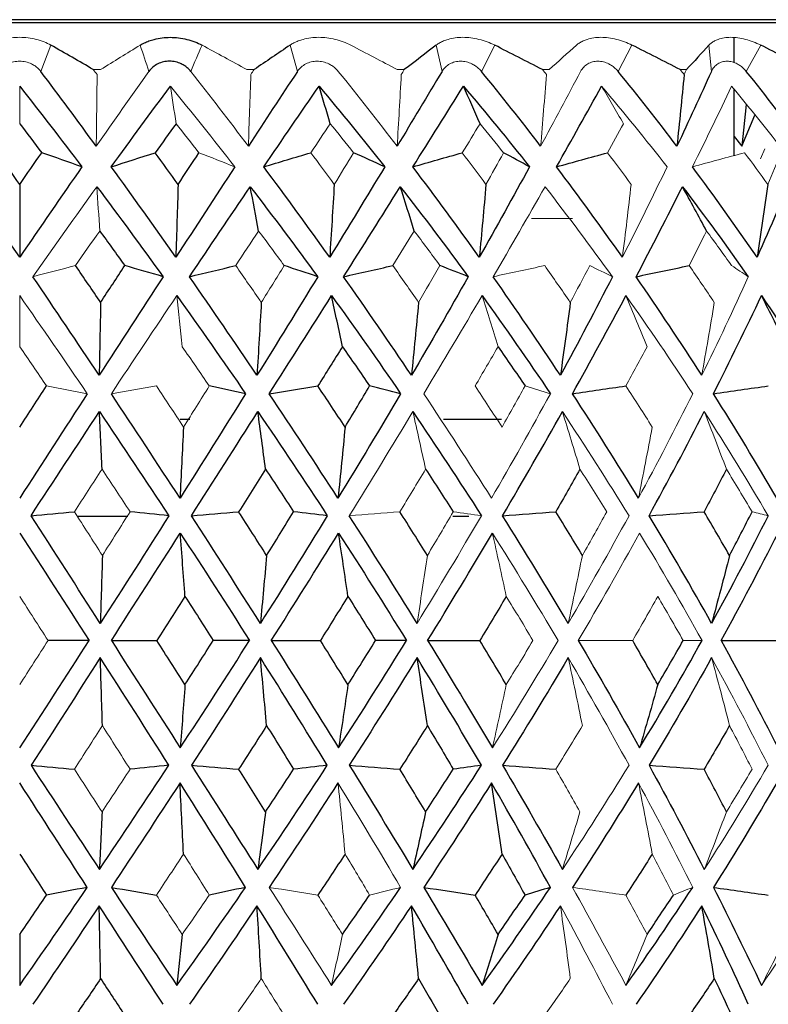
# Paper-space layout '_Back' of a CAD drawing. Header units: millimetres. Extents: x -86 to 25, y 0 to 365.
# Tile 9 of 12: x 0 to 12, y 141 to 156. Entities that reach past the tile are written whole.
import ezdxf

# ---------------------------------------------------------------- set-up
doc = ezdxf.new("R2010")
doc.units = ezdxf.units.MM

psp = doc.layouts.new('_Back')

# ---------------------------------------------------------------- linework, layer by layer
at = {"color": 7, "linetype": 'Continuous', "lineweight": 25}
for p, q in [((20.732, 156.5), (-20.732, 156.5)), ((20.25, 156.45), (-20.25, 156.45)), ((11.5, 155.807), (11.5, 156.208)), ((11.5, 154.311), (11.5, 155.378)), ((11.695, 155.133), (11.621, 154.463)), ((11.621, 154.463), (11.831, 154.961)), ((11.5, 154.617), (11.621, 154.463)), ((2.738, 150.059), (2.581, 150.059)), ((7.757, 150.059), (6.821, 150.059)), ((1.738, 148.5), (0.933, 148.5)), ((7.231, 148.5), (6.971, 148.5))]:
    psp.add_line(p, q, dxfattribs=at)
at = {"color": 144, "linetype": 'Continuous', "lineweight": 18}
for p, q in [((0.502, 156.09), (0.339, 155.667)), ((4.47, 155.667), (4.352, 156.09)), ((6.797, 155.667), (6.704, 156.09)), ((7.645, 156.09), (7.432, 155.667)), ((9.855, 156.09), (9.631, 155.667)), ((11.133, 155.667), (11.094, 156.09)), ((11.927, 156.09), (11.695, 155.667)), ((1.303, 155.697), (1.185, 155.697)), ((3.773, 155.697), (3.657, 155.697)), ((6.19, 155.697), (6.078, 155.697)), ((8.521, 155.697), (8.413, 155.697)), ((10.731, 155.697), (10.63, 155.697)), ((11.995, 154.418), (11.924, 154.258)), ((8.898, 153.3), (8.236, 153.3))]:
    psp.add_line(p, q, dxfattribs=at)
for points, knots in [([(-0.502, 156.09), (-0.478, 156.103), (-0.43, 156.128), (-0.35, 156.159), (-0.252, 156.188), (-0.134, 156.21), (0, 156.219), (0.135, 156.21), (0.267, 156.185), (0.392, 156.146), (0.466, 156.109), (0.502, 156.09)], [0, 0, 0, 0, 0.081752, 0.164931, 0.250654, 0.376507, 0.500448, 0.624254, 0.749972, 0.877224, 1, 1, 1, 1]), ([(4.352, 156.09), (4.372, 156.103), (4.413, 156.128), (4.484, 156.159), (4.573, 156.188), (4.682, 156.21), (4.811, 156.219), (4.944, 156.21), (5.078, 156.185), (5.208, 156.146), (5.288, 156.109), (5.327, 156.09)], [0, 0, 0, 0, 0.081752, 0.164931, 0.250654, 0.376507, 0.500448, 0.624254, 0.749972, 0.877224, 1, 1, 1, 1]), ([(6.704, 156.09), (6.722, 156.103), (6.758, 156.128), (6.823, 156.159), (6.906, 156.188), (7.008, 156.21), (7.132, 156.219), (7.261, 156.21), (7.393, 156.185), (7.523, 156.146), (7.605, 156.109), (7.645, 156.09)], [0, 0, 0, 0, 0.081752, 0.164931, 0.250654, 0.376507, 0.500448, 0.624254, 0.749972, 0.877224, 1, 1, 1, 1]), ([(8.962, 156.09), (8.978, 156.103), (9.009, 156.128), (9.067, 156.159), (9.142, 156.188), (9.236, 156.21), (9.353, 156.219), (9.476, 156.21), (9.604, 156.185), (9.733, 156.146), (9.815, 156.109), (9.855, 156.09)], [0, 0, 0, 0, 0.081752, 0.164931, 0.250654, 0.376507, 0.500448, 0.624254, 0.749972, 0.877224, 1, 1, 1, 1]), ([(11.094, 156.09), (11.107, 156.103), (11.133, 156.128), (11.183, 156.159), (11.249, 156.188), (11.335, 156.21), (11.442, 156.219), (11.558, 156.21), (11.681, 156.185), (11.805, 156.146), (11.887, 156.109), (11.927, 156.09)], [0, 0, 0, 0, 0.081752, 0.164931, 0.250654, 0.376507, 0.500448, 0.624254, 0.749972, 0.877224, 1, 1, 1, 1]), ([(0.339, 155.667), (0.325, 155.684), (0.298, 155.716), (0.247, 155.757), (0.182, 155.794), (0.099, 155.823), (0, 155.834), (-0.098, 155.823), (-0.191, 155.791), (-0.276, 155.74), (-0.318, 155.692), (-0.339, 155.667)], [0, 0, 0, 0, 0.0831956, 0.1658512, 0.2502114, 0.3747786, 0.4998885, 0.625105, 0.7498817, 0.8755772, 1, 1, 1, 1]), ([(5.128, 155.667), (5.114, 155.684), (5.085, 155.716), (5.033, 155.757), (4.966, 155.794), (4.883, 155.823), (4.787, 155.834), (4.692, 155.823), (4.604, 155.791), (4.526, 155.74), (4.488, 155.692), (4.47, 155.667)], [0, 0, 0, 0, 0.083196, 0.165851, 0.250211, 0.374779, 0.499889, 0.625105, 0.749882, 0.875577, 1, 1, 1, 1]), ([(7.432, 155.667), (7.417, 155.684), (7.388, 155.716), (7.336, 155.757), (7.271, 155.794), (7.19, 155.823), (7.096, 155.834), (7.005, 155.823), (6.921, 155.791), (6.848, 155.74), (6.814, 155.692), (6.797, 155.667)], [0, 0, 0, 0, 0.083196, 0.165851, 0.250211, 0.374779, 0.499889, 0.625105, 0.749882, 0.875577, 1, 1, 1, 1]), ([(9.631, 155.667), (9.616, 155.684), (9.588, 155.716), (9.537, 155.757), (9.473, 155.794), (9.395, 155.823), (9.306, 155.834), (9.22, 155.823), (9.142, 155.791), (9.074, 155.74), (9.043, 155.692), (9.028, 155.667)], [0, 0, 0, 0, 0.083196, 0.165851, 0.250211, 0.374779, 0.499889, 0.625105, 0.749882, 0.875577, 1, 1, 1, 1]), ([(11.695, 155.667), (11.681, 155.684), (11.653, 155.716), (11.603, 155.757), (11.542, 155.794), (11.468, 155.823), (11.385, 155.834), (11.305, 155.823), (11.233, 155.791), (11.172, 155.74), (11.146, 155.692), (11.133, 155.667)], [0, 0, 0, 0, 0.083196, 0.165851, 0.250211, 0.374779, 0.499889, 0.625105, 0.749882, 0.875577, 1, 1, 1, 1])]:
    psp.add_open_spline(points, degree=3, knots=knots, dxfattribs=at)
at = {"color": 7, "linetype": 'Continuous', "lineweight": 25}
for points in [[(1.185, 155.697), (0.956, 155.829), (0.729, 155.96), (0.502, 156.09)], [(4.352, 156.09), (4.161, 155.96), (3.968, 155.829), (3.773, 155.697)], [(6.704, 156.09), (6.535, 155.96), (6.364, 155.829), (6.19, 155.697)], [(8.413, 155.697), (8.157, 155.829), (7.901, 155.96), (7.645, 156.09)], [(10.63, 155.697), (10.372, 155.829), (10.113, 155.96), (9.855, 156.09)], [(11.094, 156.09), (10.976, 155.96), (10.855, 155.829), (10.731, 155.697)], [(12.698, 155.697), (12.441, 155.829), (12.184, 155.96), (11.927, 156.09)], [(1.232, 154.463), (0.935, 154.869), (0.637, 155.271), (0.339, 155.667)], [(4.47, 155.667), (4.209, 155.271), (3.945, 154.869), (3.68, 154.463)], [(6.797, 155.667), (6.56, 155.271), (6.32, 154.869), (6.075, 154.463)], [(8.385, 154.463), (8.073, 154.869), (7.755, 155.271), (7.432, 155.667)], [(10.578, 154.463), (10.27, 154.869), (9.954, 155.271), (9.631, 155.667)], [(11.133, 155.667), (10.955, 155.271), (10.77, 154.869), (10.578, 154.463)], [(10.694, 155.617), (10.657, 155.231), (10.619, 154.847), (10.578, 154.463)], [(12.622, 154.463), (12.322, 154.869), (12.013, 155.271), (11.695, 155.667)], [(0, 155.431), (0.335, 155.003), (0.669, 154.57), (1.001, 154.13)], [(1.474, 154.13), (1.792, 154.57), (2.109, 155.003), (2.426, 155.431)], [(3.929, 154.13), (4.228, 154.57), (4.524, 155.003), (4.818, 155.431)], [(4.818, 155.431), (5.175, 155.003), (5.528, 154.57), (5.875, 154.13)], [(4.998, 154.825), (4.938, 155.029), (4.878, 155.231), (4.818, 155.431)], [(6.328, 154.13), (6.604, 154.57), (6.875, 155.003), (7.142, 155.431)], [(7.142, 155.431), (7.503, 155.003), (7.858, 154.57), (8.205, 154.13)], [(7.409, 154.825), (7.321, 155.029), (7.232, 155.231), (7.142, 155.431)], [(8.639, 154.13), (8.888, 154.57), (9.13, 155.003), (9.366, 155.431)], [(0, 154.825), (0.118, 154.67), (0.236, 154.514), (0.355, 154.357)], [(2.517, 154.825), (2.405, 154.67), (2.293, 154.514), (2.18, 154.357)], [(0, 153.848), (-0.118, 154.018), (-0.236, 154.187), (-0.355, 154.357)], [(0, 153.848), (0.118, 154.018), (0.236, 154.187), (0.355, 154.357)], [(1.001, 154.13), (0.786, 154.206), (0.571, 154.282), (0.355, 154.357)], [(1.474, 154.13), (1.709, 154.206), (1.945, 154.282), (2.18, 154.357)], [(2.549, 153.848), (2.427, 154.018), (2.304, 154.187), (2.18, 154.357)], [(2.549, 153.848), (2.661, 154.018), (2.773, 154.187), (2.885, 154.357)], [(3.929, 154.13), (4.18, 154.206), (4.432, 154.282), (4.685, 154.357)], [(5.875, 154.13), (5.708, 154.206), (5.542, 154.282), (5.374, 154.357)], [(6.328, 154.13), (6.593, 154.206), (6.858, 154.282), (7.124, 154.357)], [(8.205, 154.13), (8.067, 154.206), (7.928, 154.282), (7.788, 154.357)], [(8.639, 154.13), (8.913, 154.206), (9.187, 154.282), (9.462, 154.357)], [(0, 152.673), (-0.334, 153.164), (-0.668, 153.65), (-1.001, 154.13)], [(1.001, 154.13), (0.668, 153.65), (0.334, 153.164), (0, 152.673)], [(2.513, 152.673), (2.169, 153.164), (1.823, 153.65), (1.474, 154.13)], [(3.462, 154.13), (3.148, 153.65), (2.832, 153.164), (2.513, 152.673)], [(4.99, 152.673), (4.641, 153.164), (4.287, 153.65), (3.929, 154.13)], [(5.875, 154.13), (5.585, 153.65), (5.29, 153.164), (4.99, 152.673)], [(7.397, 152.673), (7.048, 153.164), (6.691, 153.65), (6.328, 154.13)], [(8.205, 154.13), (7.943, 153.65), (7.674, 153.164), (7.397, 152.673)], [(9.701, 152.673), (9.356, 153.164), (9.002, 153.65), (8.639, 154.13)], [(11.868, 152.673), (11.532, 153.164), (11.186, 153.65), (10.828, 154.13)], [(12.488, 154.13), (12.293, 153.65), (12.086, 153.164), (11.868, 152.673)], [(0, 153.848), (0, 153.455), (0, 153.064), (0, 152.673)], [(2.549, 153.848), (2.538, 153.455), (2.525, 153.064), (2.513, 152.673)], [(5.063, 153.848), (5.039, 153.455), (5.015, 153.064), (4.99, 152.673)], [(7.505, 153.848), (7.471, 153.455), (7.435, 153.064), (7.397, 152.673)], [(12.041, 153.848), (11.986, 153.455), (11.928, 153.064), (11.868, 152.673)], [(1.243, 153.809), (1.601, 153.331), (1.956, 152.848), (2.309, 152.36)], [(2.732, 152.36), (3.06, 152.848), (3.386, 153.331), (3.711, 153.809)], [(3.711, 153.809), (4.078, 153.331), (4.441, 152.848), (4.798, 152.36)], [(3.846, 153.096), (3.801, 153.336), (3.756, 153.573), (3.711, 153.809)], [(5.212, 152.36), (5.521, 152.848), (5.826, 153.331), (6.126, 153.809)], [(6.126, 153.809), (6.498, 153.331), (6.863, 152.848), (7.22, 152.36)], [(6.349, 153.096), (6.276, 153.336), (6.201, 153.574), (6.126, 153.809)], [(9.92, 152.36), (10.178, 152.848), (10.427, 153.331), (10.667, 153.809)], [(10.667, 153.809), (11.032, 153.331), (11.386, 152.848), (11.727, 152.36)], [(11.055, 153.096), (10.927, 153.336), (10.798, 153.574), (10.667, 153.809)], [(1.288, 153.096), (1.423, 152.911), (1.557, 152.725), (1.691, 152.539)], [(1.302, 151.945), (1.168, 152.143), (1.034, 152.342), (0.899, 152.539)], [(1.302, 151.945), (1.432, 152.143), (1.561, 152.342), (1.691, 152.539)], [(2.309, 152.36), (2.103, 152.42), (1.897, 152.48), (1.691, 152.539)], [(2.732, 152.36), (2.98, 152.42), (3.228, 152.48), (3.477, 152.539)], [(4.798, 152.36), (4.618, 152.42), (4.438, 152.48), (4.257, 152.539)], [(5.212, 152.36), (5.476, 152.42), (5.741, 152.48), (6.005, 152.539)], [(7.22, 152.36), (7.069, 152.42), (6.916, 152.48), (6.764, 152.539)], [(9.92, 152.36), (10.205, 152.42), (10.49, 152.48), (10.775, 152.539)], [(1.279, 150.772), (0.924, 151.305), (0.569, 151.834), (0.213, 152.36)], [(2.309, 152.36), (1.967, 151.834), (1.624, 151.305), (1.279, 150.772)], [(3.819, 150.772), (3.46, 151.305), (3.098, 151.834), (2.732, 152.36)], [(4.798, 152.36), (4.476, 151.834), (4.15, 151.305), (3.819, 150.772)], [(6.305, 150.772), (5.947, 151.305), (5.583, 151.834), (5.212, 152.36)], [(7.22, 152.36), (6.922, 151.834), (6.617, 151.305), (6.305, 150.772)], [(8.703, 150.772), (8.35, 151.305), (7.989, 151.834), (7.62, 152.36)], [(9.541, 152.36), (9.271, 151.834), (8.992, 151.305), (8.703, 150.772)], [(10.978, 150.772), (10.637, 151.305), (10.284, 151.834), (9.92, 152.36)], [(1.302, 151.945), (1.295, 151.552), (1.287, 151.161), (1.279, 150.772)], [(2.528, 152.055), (2.901, 151.533), (3.27, 151.007), (3.635, 150.476)], [(3.889, 151.945), (3.866, 151.552), (3.843, 151.161), (3.819, 150.772)], [(4.017, 150.476), (4.355, 151.007), (4.689, 151.533), (5.02, 152.055)], [(5.02, 152.055), (5.397, 151.533), (5.768, 151.007), (6.131, 150.476)], [(5.194, 151.233), (5.136, 151.51), (5.078, 151.784), (5.02, 152.055)], [(6.421, 151.945), (6.383, 151.552), (6.345, 151.161), (6.305, 150.772)], [(7.441, 152.055), (7.818, 151.533), (8.184, 151.007), (8.541, 150.476)], [(8.862, 151.945), (8.811, 151.552), (8.758, 151.161), (8.703, 150.772)], [(8.897, 150.476), (9.193, 151.007), (9.48, 151.533), (9.758, 152.055)], [(11.166, 150.476), (11.435, 151.007), (11.693, 151.533), (11.939, 152.055)], [(11.939, 152.055), (12.297, 151.533), (12.641, 151.007), (12.97, 150.476)], [(12.352, 151.233), (12.216, 151.51), (12.078, 151.784), (11.939, 152.055)], [(5.194, 151.233), (5.062, 151.023), (4.931, 150.812), (4.799, 150.601)], [(5.194, 151.233), (5.341, 151.023), (5.487, 150.812), (5.632, 150.601)], [(7.699, 151.233), (7.846, 151.023), (7.99, 150.812), (8.134, 150.601)], [(0, 149.939), (0.143, 150.16), (0.286, 150.381), (0.429, 150.601)], [(3.635, 150.476), (3.441, 150.518), (3.247, 150.56), (3.052, 150.601)], [(4.017, 150.476), (4.277, 150.518), (4.538, 150.56), (4.799, 150.601)], [(5.237, 149.939), (5.092, 150.16), (4.945, 150.381), (4.799, 150.601)], [(5.237, 149.939), (5.37, 150.16), (5.502, 150.381), (5.632, 150.601)], [(6.131, 150.476), (5.965, 150.518), (5.799, 150.56), (5.632, 150.601)], [(8.897, 150.476), (9.184, 150.518), (9.471, 150.56), (9.758, 150.601)], [(11.166, 150.476), (11.46, 150.518), (11.754, 150.56), (12.049, 150.601)], [(1.087, 150.476), (0.726, 149.917), (0.364, 149.356), (0, 148.792)], [(2.58, 148.792), (2.213, 149.356), (1.845, 149.917), (1.475, 150.476)], [(3.635, 150.476), (3.287, 149.917), (2.935, 149.356), (2.58, 148.792)], [(5.123, 148.792), (4.759, 149.356), (4.391, 149.917), (4.017, 150.476)], [(6.131, 150.476), (5.802, 149.917), (5.466, 149.356), (5.123, 148.792)], [(9.959, 148.792), (9.616, 149.356), (9.262, 149.917), (8.897, 150.476)], [(12.184, 148.792), (11.858, 149.356), (11.519, 149.917), (11.166, 150.476)], [(0.182, 148.51), (0.549, 149.072), (0.916, 149.631), (1.284, 150.187)], [(1.325, 149.26), (1.311, 149.572), (1.298, 149.88), (1.284, 150.187)], [(1.284, 150.187), (1.659, 149.631), (2.032, 149.072), (2.401, 148.51)], [(2.763, 148.51), (3.122, 149.072), (3.479, 149.631), (3.833, 150.187)], [(3.957, 149.26), (3.916, 149.572), (3.875, 149.88), (3.833, 150.187)], [(3.833, 150.187), (4.212, 149.631), (4.584, 149.072), (4.951, 148.51)], [(6.328, 150.187), (6.705, 149.631), (7.072, 149.072), (7.431, 148.51)], [(7.772, 148.51), (8.102, 149.072), (8.423, 149.631), (8.735, 150.187)], [(10.13, 148.51), (10.438, 149.072), (10.734, 149.631), (11.019, 150.187)], [(2.637, 149.939), (2.618, 149.555), (2.599, 149.173), (2.58, 148.792)], [(5.237, 149.939), (5.2, 149.555), (5.162, 149.173), (5.123, 148.792)], [(3.957, 149.26), (3.813, 149.032), (3.669, 148.803), (3.524, 148.574)], [(3.957, 149.26), (4.108, 149.032), (4.259, 148.803), (4.408, 148.574)], [(6.533, 149.26), (6.683, 149.032), (6.831, 148.803), (6.978, 148.574)], [(9.017, 149.26), (8.889, 149.032), (8.759, 148.803), (8.627, 148.574)], [(11.375, 149.26), (11.257, 149.032), (11.137, 148.803), (11.015, 148.574)], [(0.182, 148.51), (0.414, 148.531), (0.647, 148.553), (0.88, 148.574)], [(1.297, 146.776), (0.926, 147.355), (0.554, 147.933), (0.182, 148.51)], [(2.401, 148.51), (2.036, 147.933), (1.668, 147.355), (1.297, 146.776)], [(2.401, 148.51), (2.194, 148.531), (1.985, 148.553), (1.777, 148.574)], [(2.763, 148.51), (3.016, 148.531), (3.27, 148.553), (3.524, 148.574)], [(3.874, 146.776), (3.507, 147.355), (3.136, 147.933), (2.763, 148.51)], [(3.974, 147.871), (3.824, 148.106), (3.674, 148.34), (3.524, 148.574)], [(4.951, 148.51), (4.598, 147.933), (4.239, 147.355), (3.874, 146.776)], [(3.974, 147.871), (4.12, 148.106), (4.265, 148.34), (4.408, 148.574)], [(4.951, 148.51), (4.771, 148.531), (4.59, 148.553), (4.408, 148.574)], [(6.396, 146.776), (6.038, 147.355), (5.675, 147.933), (5.305, 148.51)], [(6.562, 147.871), (6.415, 148.106), (6.267, 148.34), (6.118, 148.574)], [(7.772, 148.51), (8.057, 148.531), (8.342, 148.553), (8.627, 148.574)], [(8.828, 146.776), (8.485, 147.355), (8.133, 147.933), (7.772, 148.51)], [(9.057, 147.871), (8.915, 148.106), (8.772, 148.34), (8.627, 148.574)], [(10.13, 148.51), (10.425, 148.531), (10.72, 148.553), (11.015, 148.574)], [(11.136, 146.776), (10.813, 147.355), (10.478, 147.933), (10.13, 148.51)], [(11.425, 147.871), (11.29, 148.106), (11.154, 148.34), (11.015, 148.574)], [(12.045, 148.51), (11.756, 147.933), (11.454, 147.355), (11.136, 146.776)], [(11.425, 147.871), (11.549, 148.106), (11.67, 148.34), (11.789, 148.574)], [(0, 148.231), (0.375, 147.655), (0.748, 147.078), (1.12, 146.5)], [(1.475, 146.5), (1.846, 147.078), (2.216, 147.655), (2.584, 148.231)], [(2.66, 147.211), (2.635, 147.554), (2.61, 147.894), (2.584, 148.231)], [(2.584, 148.231), (2.96, 147.655), (3.332, 147.078), (3.699, 146.5)], [(4.049, 146.5), (4.415, 147.078), (4.776, 147.655), (5.132, 148.231)], [(5.283, 147.211), (5.233, 147.554), (5.183, 147.894), (5.132, 148.231)], [(5.132, 148.231), (5.504, 147.655), (5.869, 147.078), (6.226, 146.5)], [(6.566, 146.5), (6.921, 147.078), (7.268, 147.655), (7.608, 148.231)], [(11.29, 146.5), (11.608, 147.078), (11.914, 147.655), (12.206, 148.231)], [(1.331, 147.871), (1.32, 147.504), (1.309, 147.139), (1.297, 146.776)], [(3.974, 147.871), (3.941, 147.504), (3.908, 147.139), (3.874, 146.776)], [(11.425, 147.871), (11.331, 147.504), (11.235, 147.139), (11.136, 146.776)], [(2.66, 147.211), (2.51, 146.975), (2.359, 146.738), (2.207, 146.5)], [(2.66, 147.211), (2.812, 146.975), (2.963, 146.738), (3.114, 146.5)], [(5.283, 147.211), (5.136, 146.975), (4.989, 146.738), (4.84, 146.5)], [(5.283, 147.211), (5.432, 146.975), (5.58, 146.738), (5.728, 146.5)], [(7.831, 147.211), (7.691, 146.975), (7.549, 146.738), (7.405, 146.5)], [(0, 144.769), (0.375, 145.345), (0.748, 145.922), (1.12, 146.5)], [(1.12, 146.5), (0.899, 146.5), (0.678, 146.5), (0.456, 146.5)], [(1.475, 146.5), (1.719, 146.5), (1.963, 146.5), (2.207, 146.5)], [(1.475, 146.5), (1.846, 145.922), (2.216, 145.345), (2.584, 144.769)], [(2.66, 145.789), (2.51, 146.025), (2.359, 146.262), (2.207, 146.5)], [(2.584, 144.769), (2.96, 145.345), (3.332, 145.922), (3.699, 146.5)], [(2.66, 145.789), (2.812, 146.025), (2.963, 146.262), (3.114, 146.5)], [(3.699, 146.5), (3.504, 146.5), (3.309, 146.5), (3.114, 146.5)], [(4.049, 146.5), (4.312, 146.5), (4.576, 146.5), (4.84, 146.5)], [(4.049, 146.5), (4.415, 145.922), (4.776, 145.345), (5.132, 144.769)], [(5.283, 145.789), (5.136, 146.025), (4.989, 146.262), (4.84, 146.5)], [(5.132, 144.769), (5.504, 145.345), (5.869, 145.922), (6.226, 146.5)], [(5.283, 145.789), (5.432, 146.025), (5.58, 146.262), (5.728, 146.5)], [(6.226, 146.5), (6.06, 146.5), (5.894, 146.5), (5.728, 146.5)], [(6.566, 146.5), (6.921, 145.922), (7.268, 145.345), (7.608, 144.769)], [(6.566, 146.5), (6.845, 146.5), (7.125, 146.5), (7.405, 146.5)], [(7.831, 145.789), (7.691, 146.025), (7.549, 146.262), (7.405, 146.5)], [(8.991, 146.5), (9.33, 145.922), (9.659, 145.345), (9.977, 144.769)], [(10.27, 145.789), (10.138, 146.025), (10.003, 146.262), (9.866, 146.5)], [(9.977, 144.769), (10.326, 145.345), (10.661, 145.922), (10.983, 146.5)], [(10.27, 145.789), (10.408, 146.025), (10.544, 146.262), (10.678, 146.5)], [(11.29, 146.5), (11.608, 145.922), (11.914, 145.345), (12.206, 144.769)], [(11.29, 146.5), (11.589, 146.5), (11.889, 146.5), (12.188, 146.5)], [(1.297, 146.224), (0.926, 145.645), (0.554, 145.067), (0.182, 144.49)], [(1.331, 145.129), (1.32, 145.496), (1.309, 145.861), (1.297, 146.224)], [(2.401, 144.49), (2.036, 145.067), (1.668, 145.645), (1.297, 146.224)], [(3.874, 146.224), (3.507, 145.645), (3.136, 145.067), (2.763, 144.49)], [(3.974, 145.129), (3.941, 145.496), (3.908, 145.861), (3.874, 146.224)], [(4.951, 144.49), (4.598, 145.067), (4.239, 145.645), (3.874, 146.224)], [(6.396, 146.224), (6.038, 145.645), (5.675, 145.067), (5.305, 144.49)], [(7.431, 144.49), (7.095, 145.067), (6.75, 145.645), (6.396, 146.224)], [(6.562, 145.129), (6.508, 145.496), (6.452, 145.861), (6.396, 146.224)], [(8.828, 146.224), (8.485, 145.645), (8.133, 145.067), (7.772, 144.49)], [(11.136, 146.224), (10.813, 145.645), (10.478, 145.067), (10.13, 144.49)], [(2.66, 145.789), (2.635, 145.446), (2.61, 145.106), (2.584, 144.769)], [(5.283, 145.789), (5.233, 145.446), (5.183, 145.106), (5.132, 144.769)], [(10.27, 145.789), (10.174, 145.446), (10.076, 145.106), (9.977, 144.769)], [(3.974, 145.129), (3.824, 144.894), (3.674, 144.66), (3.524, 144.426)], [(3.974, 145.129), (4.12, 144.894), (4.265, 144.66), (4.408, 144.426)], [(6.562, 145.129), (6.415, 144.894), (6.267, 144.66), (6.118, 144.426)], [(6.562, 145.129), (6.702, 144.894), (6.841, 144.66), (6.978, 144.426)], [(11.425, 145.129), (11.29, 144.894), (11.154, 144.66), (11.015, 144.426)], [(0.182, 144.49), (0.414, 144.469), (0.647, 144.447), (0.88, 144.426)], [(0.182, 144.49), (0.549, 143.928), (0.916, 143.369), (1.284, 142.813)], [(1.284, 142.813), (1.659, 143.369), (2.032, 143.928), (2.401, 144.49)], [(2.401, 144.49), (2.194, 144.469), (1.985, 144.447), (1.777, 144.426)], [(2.763, 144.49), (3.016, 144.469), (3.27, 144.447), (3.524, 144.426)], [(2.763, 144.49), (3.122, 143.928), (3.479, 143.369), (3.833, 142.813)], [(3.833, 142.813), (4.212, 143.369), (4.584, 143.928), (4.951, 144.49)], [(4.951, 144.49), (4.771, 144.469), (4.59, 144.447), (4.408, 144.426)], [(5.305, 144.49), (5.652, 143.928), (5.993, 143.369), (6.328, 142.813)], [(5.305, 144.49), (5.576, 144.469), (5.847, 144.447), (6.118, 144.426)], [(6.328, 142.813), (6.705, 143.369), (7.072, 143.928), (7.431, 144.49)], [(7.431, 144.49), (7.28, 144.469), (7.13, 144.447), (6.978, 144.426)], [(7.772, 144.49), (8.102, 143.928), (8.423, 143.369), (8.735, 142.813)], [(7.772, 144.49), (8.057, 144.469), (8.342, 144.447), (8.627, 144.426)], [(10.13, 144.49), (10.438, 143.928), (10.734, 143.369), (11.019, 142.813)], [(10.13, 144.49), (10.425, 144.469), (10.72, 144.447), (11.015, 144.426)], [(3.957, 143.74), (3.813, 143.968), (3.669, 144.197), (3.524, 144.426)], [(3.957, 143.74), (4.108, 143.968), (4.259, 144.197), (4.408, 144.426)], [(6.533, 143.74), (6.396, 143.968), (6.258, 144.197), (6.118, 144.426)], [(6.533, 143.74), (6.683, 143.968), (6.831, 144.197), (6.978, 144.426)], [(11.375, 143.74), (11.257, 143.968), (11.137, 144.197), (11.015, 144.426)], [(1.087, 142.524), (0.726, 143.083), (0.364, 143.644), (0, 144.208)], [(2.58, 144.208), (2.213, 143.644), (1.845, 143.083), (1.475, 142.524)], [(2.637, 143.061), (2.618, 143.445), (2.599, 143.827), (2.58, 144.208)], [(3.635, 142.524), (3.287, 143.083), (2.935, 143.644), (2.58, 144.208)], [(5.123, 144.208), (4.759, 143.644), (4.391, 143.083), (4.017, 142.524)], [(7.594, 144.208), (7.238, 143.644), (6.874, 143.083), (6.503, 142.524)], [(8.541, 142.524), (8.236, 143.083), (7.92, 143.644), (7.594, 144.208)], [(7.763, 143.061), (7.709, 143.445), (7.652, 143.827), (7.594, 144.208)], [(9.959, 144.208), (9.616, 143.644), (9.262, 143.083), (8.897, 142.524)], [(12.184, 144.208), (11.858, 143.644), (11.519, 143.083), (11.166, 142.524)], [(1.325, 143.74), (1.311, 143.428), (1.298, 143.12), (1.284, 142.813)], [(3.957, 143.74), (3.916, 143.428), (3.875, 143.12), (3.833, 142.813)], [(6.533, 143.74), (6.466, 143.428), (6.397, 143.12), (6.328, 142.813)], [(0, 143.061), (0.143, 142.84), (0.286, 142.619), (0.429, 142.399)], [(5.237, 143.061), (5.092, 142.84), (4.945, 142.619), (4.799, 142.399)], [(7.763, 143.061), (7.62, 142.84), (7.475, 142.619), (7.33, 142.399)], [(7.763, 143.061), (7.888, 142.84), (8.012, 142.619), (8.134, 142.399)], [(10.181, 143.061), (10.041, 142.84), (9.9, 142.619), (9.758, 142.399)], [(0, 140.945), (0.364, 141.467), (0.727, 141.993), (1.087, 142.524)], [(1.087, 142.524), (0.868, 142.482), (0.649, 142.44), (0.429, 142.399)], [(1.475, 142.524), (1.716, 142.482), (1.958, 142.44), (2.2, 142.399)], [(1.475, 142.524), (1.827, 141.993), (2.178, 141.467), (2.528, 140.945)], [(2.528, 140.945), (2.901, 141.467), (3.27, 141.993), (3.635, 142.524)], [(3.635, 142.524), (3.441, 142.482), (3.247, 142.44), (3.052, 142.399)], [(5.02, 140.945), (5.397, 141.467), (5.768, 141.993), (6.131, 142.524)], [(6.503, 142.524), (6.822, 141.993), (7.135, 141.467), (7.441, 140.945)], [(6.503, 142.524), (6.778, 142.482), (7.054, 142.44), (7.33, 142.399)], [(7.441, 140.945), (7.818, 141.467), (8.184, 141.993), (8.541, 142.524)], [(8.541, 142.524), (8.406, 142.482), (8.27, 142.44), (8.134, 142.399)], [(9.758, 140.945), (10.128, 141.467), (10.486, 141.993), (10.832, 142.524)], [(11.166, 142.524), (11.435, 141.993), (11.693, 141.467), (11.939, 140.945)], [(11.166, 142.524), (11.46, 142.482), (11.754, 142.44), (12.049, 142.399)], [(0, 141.767), (0.143, 141.977), (0.286, 142.188), (0.429, 142.399)], [(5.194, 141.767), (5.341, 141.977), (5.487, 142.188), (5.632, 142.399)], [(7.699, 141.767), (7.577, 141.977), (7.454, 142.188), (7.33, 142.399)], [(7.699, 141.767), (7.846, 141.977), (7.99, 142.188), (8.134, 142.399)], [(10.097, 141.767), (10.24, 141.977), (10.381, 142.188), (10.521, 142.399)], [(1.279, 142.228), (0.924, 141.695), (0.569, 141.166), (0.213, 140.64)], [(2.309, 140.64), (1.967, 141.166), (1.624, 141.695), (1.279, 142.228)], [(1.302, 141.055), (1.295, 141.448), (1.287, 141.839), (1.279, 142.228)], [(3.819, 142.228), (3.46, 141.695), (3.098, 141.166), (2.732, 140.64)], [(4.798, 140.64), (4.476, 141.166), (4.15, 141.695), (3.819, 142.228)], [(3.889, 141.055), (3.866, 141.448), (3.843, 141.839), (3.819, 142.228)], [(6.305, 142.228), (5.947, 141.695), (5.583, 141.166), (5.212, 140.64)], [(7.22, 140.64), (6.922, 141.166), (6.617, 141.695), (6.305, 142.228)], [(6.421, 141.055), (6.383, 141.448), (6.345, 141.839), (6.305, 142.228)], [(8.703, 142.228), (8.35, 141.695), (7.989, 141.166), (7.62, 140.64)], [(10.978, 142.228), (10.637, 141.695), (10.284, 141.166), (9.92, 140.64)], [(11.727, 140.64), (11.49, 141.166), (11.24, 141.695), (10.978, 142.228)], [(11.18, 141.055), (11.115, 141.448), (11.048, 141.839), (10.978, 142.228)], [(0, 141.767), (0, 141.49), (0, 141.216), (0, 140.945)], [(2.615, 141.767), (2.586, 141.49), (2.557, 141.216), (2.528, 140.945)], [(7.699, 141.767), (7.614, 141.49), (7.528, 141.216), (7.441, 140.945)], [(1.302, 141.055), (1.168, 140.857), (1.034, 140.658), (0.899, 140.461)], [(1.302, 141.055), (1.432, 140.857), (1.561, 140.658), (1.691, 140.461)], [(6.421, 141.055), (6.283, 140.857), (6.145, 140.658), (6.005, 140.461)], [(6.421, 141.055), (6.536, 140.857), (6.65, 140.658), (6.764, 140.461)], [(11.18, 141.055), (11.047, 140.857), (10.912, 140.658), (10.775, 140.461)], [(11.18, 141.055), (11.274, 140.857), (11.367, 140.658), (11.458, 140.461)]]:
    psp.add_open_spline(points, degree=3, dxfattribs=at)
at = {"color": 144, "linetype": 'Continuous', "lineweight": 18}
for points in [[(1.939, 156.09), (1.728, 155.96), (1.516, 155.829), (1.303, 155.697)], [(1.939, 156.09), (1.986, 155.949), (2.033, 155.808), (2.08, 155.667)], [(2.753, 155.667), (2.813, 155.808), (2.874, 155.949), (2.935, 156.09)], [(3.657, 155.697), (3.416, 155.829), (3.175, 155.96), (2.935, 156.09)], [(6.078, 155.697), (5.827, 155.829), (5.577, 155.96), (5.327, 156.09)], [(8.962, 156.09), (8.817, 155.96), (8.67, 155.829), (8.521, 155.697)], [(1.246, 155.617), (1.226, 155.644), (1.206, 155.67), (1.185, 155.697)], [(2.08, 155.667), (1.798, 155.271), (1.516, 154.869), (1.232, 154.463)], [(1.246, 155.617), (1.242, 155.231), (1.237, 154.847), (1.232, 154.463)], [(3.68, 154.463), (3.373, 154.869), (3.064, 155.271), (2.753, 155.667)], [(3.72, 155.617), (3.707, 155.231), (3.694, 154.847), (3.68, 154.463)], [(3.72, 155.617), (3.738, 155.644), (3.755, 155.67), (3.773, 155.697)], [(6.075, 154.463), (5.764, 154.869), (5.448, 155.271), (5.128, 155.667)], [(6.142, 155.617), (6.121, 155.231), (6.098, 154.847), (6.075, 154.463)], [(6.142, 155.617), (6.158, 155.644), (6.174, 155.67), (6.19, 155.697)], [(9.028, 155.667), (8.82, 155.271), (8.605, 154.869), (8.385, 154.463)], [(8.478, 155.617), (8.448, 155.231), (8.418, 154.847), (8.385, 154.463)], [(8.478, 155.617), (8.456, 155.644), (8.434, 155.67), (8.413, 155.697)], [(10.694, 155.617), (10.673, 155.644), (10.651, 155.67), (10.63, 155.697)], [(10.694, 155.617), (10.707, 155.644), (10.719, 155.67), (10.731, 155.697)], [(0, 154.825), (0, 155.029), (0, 155.231), (0, 155.431)], [(2.426, 155.431), (2.775, 155.003), (3.12, 154.57), (3.462, 154.13)], [(2.517, 154.825), (2.487, 155.029), (2.456, 155.231), (2.426, 155.431)], [(9.366, 155.431), (9.726, 155.003), (10.077, 154.57), (10.42, 154.13)], [(9.717, 154.825), (9.6, 155.029), (9.483, 155.231), (9.366, 155.431)], [(10.828, 154.13), (11.046, 154.57), (11.257, 155.003), (11.458, 155.431)], [(11.458, 155.431), (11.812, 155.003), (12.156, 154.57), (12.488, 154.13)], [(2.517, 154.825), (2.64, 154.67), (2.762, 154.514), (2.885, 154.357)], [(4.998, 154.825), (4.894, 154.67), (4.79, 154.514), (4.685, 154.357)], [(4.998, 154.825), (5.124, 154.67), (5.249, 154.514), (5.374, 154.357)], [(7.409, 154.825), (7.315, 154.67), (7.22, 154.514), (7.124, 154.357)], [(7.409, 154.825), (7.536, 154.67), (7.663, 154.514), (7.788, 154.357)], [(9.717, 154.825), (9.633, 154.67), (9.548, 154.514), (9.462, 154.357)], [(3.462, 154.13), (3.27, 154.206), (3.078, 154.282), (2.885, 154.357)], [(5.063, 153.848), (4.938, 154.018), (4.812, 154.187), (4.685, 154.357)], [(5.063, 153.848), (5.167, 154.018), (5.271, 154.187), (5.374, 154.357)], [(7.505, 153.848), (7.379, 154.018), (7.252, 154.187), (7.124, 154.357)], [(7.505, 153.848), (7.6, 154.018), (7.695, 154.187), (7.788, 154.357)], [(9.842, 153.848), (9.717, 154.018), (9.59, 154.187), (9.462, 154.357)], [(10.828, 154.13), (11.108, 154.206), (11.388, 154.282), (11.668, 154.357)], [(12.041, 153.848), (11.918, 154.018), (11.794, 154.187), (11.668, 154.357)], [(12.041, 153.848), (12.114, 154.018), (12.186, 154.187), (12.256, 154.357)], [(10.42, 154.13), (10.189, 153.65), (9.95, 153.164), (9.701, 152.673)], [(9.842, 153.848), (9.797, 153.455), (9.75, 153.064), (9.701, 152.673)], [(0.213, 152.36), (0.556, 152.848), (0.899, 153.331), (1.243, 153.809)], [(1.288, 153.096), (1.273, 153.336), (1.258, 153.574), (1.243, 153.809)], [(7.62, 152.36), (7.905, 152.848), (8.184, 153.331), (8.456, 153.809)], [(8.456, 153.809), (8.827, 153.331), (9.189, 152.848), (9.541, 152.36)], [(1.288, 153.096), (1.158, 152.911), (1.029, 152.725), (0.899, 152.539)], [(3.846, 153.096), (3.723, 152.911), (3.6, 152.725), (3.477, 152.539)], [(3.846, 153.096), (3.984, 152.911), (4.121, 152.725), (4.257, 152.539)], [(6.349, 153.096), (6.235, 152.911), (6.12, 152.725), (6.005, 152.539)], [(6.349, 153.096), (6.489, 152.911), (6.627, 152.725), (6.764, 152.539)], [(11.055, 153.096), (10.963, 152.911), (10.87, 152.725), (10.775, 152.539)], [(11.055, 153.096), (11.191, 152.911), (11.326, 152.725), (11.458, 152.539)], [(0.213, 152.36), (0.441, 152.42), (0.67, 152.48), (0.899, 152.539)], [(3.889, 151.945), (3.752, 152.143), (3.615, 152.342), (3.477, 152.539)], [(3.889, 151.945), (4.012, 152.143), (4.135, 152.342), (4.257, 152.539)], [(6.421, 151.945), (6.283, 152.143), (6.145, 152.342), (6.005, 152.539)], [(6.421, 151.945), (6.536, 152.143), (6.65, 152.342), (6.764, 152.539)], [(7.62, 152.36), (7.896, 152.42), (8.173, 152.48), (8.45, 152.539)], [(8.862, 151.945), (8.726, 152.143), (8.589, 152.342), (8.45, 152.539)], [(8.862, 151.945), (8.968, 152.143), (9.072, 152.342), (9.175, 152.539)], [(9.541, 152.36), (9.42, 152.42), (9.298, 152.48), (9.175, 152.539)], [(11.18, 151.945), (11.047, 152.143), (10.912, 152.342), (10.775, 152.539)], [(11.727, 152.36), (11.638, 152.42), (11.549, 152.48), (11.458, 152.539)], [(11.727, 152.36), (11.49, 151.834), (11.24, 151.305), (10.978, 150.772)], [(0, 151.233), (0, 151.51), (0, 151.784), (0, 152.055)], [(0, 152.055), (0.364, 151.533), (0.727, 151.007), (1.087, 150.476)], [(1.475, 150.476), (1.827, 151.007), (2.178, 151.533), (2.528, 152.055)], [(2.615, 151.233), (2.586, 151.51), (2.557, 151.784), (2.528, 152.055)], [(6.503, 150.476), (6.822, 151.007), (7.135, 151.533), (7.441, 152.055)], [(7.699, 151.233), (7.614, 151.51), (7.528, 151.784), (7.441, 152.055)], [(9.758, 152.055), (10.128, 151.533), (10.486, 151.007), (10.832, 150.476)], [(10.097, 151.233), (9.985, 151.51), (9.872, 151.784), (9.758, 152.055)], [(11.18, 151.945), (11.115, 151.552), (11.048, 151.161), (10.978, 150.772)], [(0, 151.233), (0.143, 151.023), (0.286, 150.812), (0.429, 150.601)], [(2.615, 151.233), (2.762, 151.023), (2.907, 150.812), (3.052, 150.601)], [(7.699, 151.233), (7.577, 151.023), (7.454, 150.812), (7.33, 150.601)], [(10.097, 151.233), (9.985, 151.023), (9.872, 150.812), (9.758, 150.601)], [(1.087, 150.476), (0.868, 150.518), (0.649, 150.56), (0.429, 150.601)], [(1.475, 150.476), (1.716, 150.518), (1.958, 150.56), (2.2, 150.601)], [(2.637, 149.939), (2.492, 150.16), (2.346, 150.381), (2.2, 150.601)], [(2.637, 149.939), (2.776, 150.16), (2.914, 150.381), (3.052, 150.601)], [(7.763, 149.939), (7.62, 150.16), (7.475, 150.381), (7.33, 150.601)], [(7.763, 149.939), (7.888, 150.16), (8.012, 150.381), (8.134, 150.601)], [(8.541, 150.476), (8.406, 150.518), (8.27, 150.56), (8.134, 150.601)], [(10.181, 149.939), (10.041, 150.16), (9.9, 150.381), (9.758, 150.601)], [(7.594, 148.792), (7.238, 149.356), (6.874, 149.917), (6.503, 150.476)], [(8.541, 150.476), (8.236, 149.917), (7.92, 149.356), (7.594, 148.792)], [(10.832, 150.476), (10.553, 149.917), (10.263, 149.356), (9.959, 148.792)], [(5.305, 148.51), (5.652, 149.072), (5.993, 149.631), (6.328, 150.187)], [(6.533, 149.26), (6.466, 149.572), (6.397, 149.88), (6.328, 150.187)], [(8.735, 150.187), (9.104, 149.631), (9.461, 149.072), (9.807, 148.51)], [(9.017, 149.26), (8.924, 149.572), (8.83, 149.88), (8.735, 150.187)], [(11.019, 150.187), (11.375, 149.631), (11.717, 149.072), (12.045, 148.51)], [(11.375, 149.26), (11.258, 149.572), (11.139, 149.88), (11.019, 150.187)], [(10.181, 149.939), (10.109, 149.555), (10.035, 149.173), (9.959, 148.792)], [(1.325, 149.26), (1.177, 149.032), (1.028, 148.803), (0.88, 148.574)], [(1.325, 149.26), (1.476, 149.032), (1.627, 148.803), (1.777, 148.574)], [(6.533, 149.26), (6.396, 149.032), (6.258, 148.803), (6.118, 148.574)], [(9.017, 149.26), (9.163, 149.032), (9.307, 148.803), (9.45, 148.574)], [(11.375, 149.26), (11.515, 149.032), (11.653, 148.803), (11.789, 148.574)], [(1.331, 147.871), (1.18, 148.106), (1.03, 148.34), (0.88, 148.574)], [(1.331, 147.871), (1.48, 148.106), (1.629, 148.34), (1.777, 148.574)], [(5.305, 148.51), (5.576, 148.531), (5.847, 148.553), (6.118, 148.574)], [(7.431, 148.51), (7.095, 147.933), (6.75, 147.355), (6.396, 146.776)], [(6.562, 147.871), (6.702, 148.106), (6.841, 148.34), (6.978, 148.574)], [(7.431, 148.51), (7.28, 148.531), (7.13, 148.553), (6.978, 148.574)], [(9.807, 148.51), (9.492, 147.933), (9.166, 147.355), (8.828, 146.776)], [(9.057, 147.871), (9.19, 148.106), (9.321, 148.34), (9.45, 148.574)], [(12.045, 148.51), (11.96, 148.531), (11.875, 148.553), (11.789, 148.574)], [(7.608, 148.231), (7.971, 147.655), (8.324, 147.078), (8.665, 146.5)], [(7.831, 147.211), (7.758, 147.554), (7.684, 147.894), (7.608, 148.231)], [(8.991, 146.5), (9.33, 147.078), (9.659, 147.655), (9.977, 148.231)], [(9.977, 148.231), (10.326, 147.655), (10.661, 147.078), (10.983, 146.5)], [(6.562, 147.871), (6.508, 147.504), (6.452, 147.139), (6.396, 146.776)], [(9.057, 147.871), (8.982, 147.504), (8.906, 147.139), (8.828, 146.776)], [(0, 147.211), (0.152, 146.975), (0.304, 146.738), (0.456, 146.5)], [(7.831, 147.211), (7.976, 146.975), (8.119, 146.738), (8.261, 146.5)], [(10.27, 147.211), (10.138, 146.975), (10.003, 146.738), (9.866, 146.5)], [(10.27, 147.211), (10.408, 146.975), (10.544, 146.738), (10.678, 146.5)], [(0, 145.789), (0.152, 146.025), (0.304, 146.262), (0.456, 146.5)], [(7.608, 144.769), (7.971, 145.345), (8.324, 145.922), (8.665, 146.5)], [(7.831, 145.789), (7.976, 146.025), (8.119, 146.262), (8.261, 146.5)], [(8.991, 146.5), (9.282, 146.5), (9.574, 146.5), (9.866, 146.5)], [(10.983, 146.5), (10.882, 146.5), (10.781, 146.5), (10.678, 146.5)], [(9.807, 144.49), (9.492, 145.067), (9.166, 145.645), (8.828, 146.224)], [(9.057, 145.129), (8.982, 145.496), (8.906, 145.861), (8.828, 146.224)], [(12.045, 144.49), (11.756, 145.067), (11.454, 145.645), (11.136, 146.224)], [(11.425, 145.129), (11.331, 145.496), (11.235, 145.861), (11.136, 146.224)], [(7.831, 145.789), (7.758, 145.446), (7.684, 145.106), (7.608, 144.769)], [(1.331, 145.129), (1.18, 144.894), (1.03, 144.66), (0.88, 144.426)], [(1.331, 145.129), (1.48, 144.894), (1.629, 144.66), (1.777, 144.426)], [(9.057, 145.129), (8.915, 144.894), (8.772, 144.66), (8.627, 144.426)], [(11.425, 145.129), (11.549, 144.894), (11.67, 144.66), (11.789, 144.426)], [(8.735, 142.813), (9.104, 143.369), (9.461, 143.928), (9.807, 144.49)], [(11.019, 142.813), (11.375, 143.369), (11.717, 143.928), (12.045, 144.49)], [(1.325, 143.74), (1.177, 143.968), (1.028, 144.197), (0.88, 144.426)], [(1.325, 143.74), (1.476, 143.968), (1.627, 144.197), (1.777, 144.426)], [(9.017, 143.74), (8.889, 143.968), (8.759, 144.197), (8.627, 144.426)], [(11.375, 143.74), (11.515, 143.968), (11.653, 144.197), (11.789, 144.426)], [(6.131, 142.524), (5.802, 143.083), (5.466, 143.644), (5.123, 144.208)], [(5.237, 143.061), (5.2, 143.445), (5.162, 143.827), (5.123, 144.208)], [(10.832, 142.524), (10.553, 143.083), (10.263, 143.644), (9.959, 144.208)], [(10.181, 143.061), (10.109, 143.445), (10.035, 143.827), (9.959, 144.208)], [(9.017, 143.74), (8.924, 143.428), (8.83, 143.12), (8.735, 142.813)], [(11.375, 143.74), (11.258, 143.428), (11.139, 143.12), (11.019, 142.813)], [(2.637, 143.061), (2.492, 142.84), (2.346, 142.619), (2.2, 142.399)], [(2.637, 143.061), (2.776, 142.84), (2.914, 142.619), (3.052, 142.399)], [(5.237, 143.061), (5.37, 142.84), (5.502, 142.619), (5.632, 142.399)], [(10.181, 143.061), (10.296, 142.84), (10.409, 142.619), (10.521, 142.399)], [(4.017, 142.524), (4.355, 141.993), (4.689, 141.467), (5.02, 140.945)], [(4.017, 142.524), (4.277, 142.482), (4.538, 142.44), (4.799, 142.399)], [(6.131, 142.524), (5.965, 142.482), (5.799, 142.44), (5.632, 142.399)], [(8.897, 142.524), (9.193, 141.993), (9.48, 141.467), (9.758, 140.945)], [(8.897, 142.524), (9.184, 142.482), (9.471, 142.44), (9.758, 142.399)], [(10.832, 142.524), (10.729, 142.482), (10.625, 142.44), (10.521, 142.399)], [(11.939, 140.945), (12.297, 141.467), (12.641, 141.993), (12.97, 142.524)], [(2.615, 141.767), (2.477, 141.977), (2.339, 142.188), (2.2, 142.399)], [(2.615, 141.767), (2.762, 141.977), (2.907, 142.188), (3.052, 142.399)], [(5.194, 141.767), (5.062, 141.977), (4.931, 142.188), (4.799, 142.399)], [(10.097, 141.767), (9.985, 141.977), (9.872, 142.188), (9.758, 142.399)], [(9.541, 140.64), (9.271, 141.166), (8.992, 141.695), (8.703, 142.228)], [(8.862, 141.055), (8.811, 141.448), (8.758, 141.839), (8.703, 142.228)], [(5.194, 141.767), (5.136, 141.49), (5.078, 141.216), (5.02, 140.945)], [(10.097, 141.767), (9.985, 141.49), (9.872, 141.216), (9.758, 140.945)], [(12.352, 141.767), (12.216, 141.49), (12.078, 141.216), (11.939, 140.945)], [(3.889, 141.055), (3.752, 140.857), (3.615, 140.658), (3.477, 140.461)], [(3.889, 141.055), (4.012, 140.857), (4.135, 140.658), (4.257, 140.461)], [(8.862, 141.055), (8.726, 140.857), (8.589, 140.658), (8.45, 140.461)]]:
    psp.add_open_spline(points, degree=3, dxfattribs=at)
at = {"color": 7, "linetype": 'Continuous', "lineweight": 25}
for points, knots in [([(1.939, 156.09), (1.961, 156.103), (2.005, 156.128), (2.081, 156.159), (2.176, 156.188), (2.29, 156.21), (2.423, 156.219), (2.557, 156.21), (2.691, 156.185), (2.82, 156.146), (2.897, 156.109), (2.935, 156.09)], [0, 0, 0, 0, 0.081752, 0.164931, 0.250654, 0.376507, 0.500448, 0.624254, 0.749972, 0.877224, 1, 1, 1, 1]), ([(2.753, 155.667), (2.739, 155.684), (2.711, 155.716), (2.659, 155.757), (2.592, 155.794), (2.509, 155.823), (2.411, 155.834), (2.313, 155.823), (2.222, 155.791), (2.14, 155.74), (2.1, 155.692), (2.08, 155.667)], [0, 0, 0, 0, 0.083196, 0.165851, 0.250211, 0.374779, 0.499889, 0.625105, 0.749882, 0.875577, 1, 1, 1, 1])]:
    psp.add_open_spline(points, degree=3, knots=knots, dxfattribs=at)

doc.saveas('drawing.dxf')
